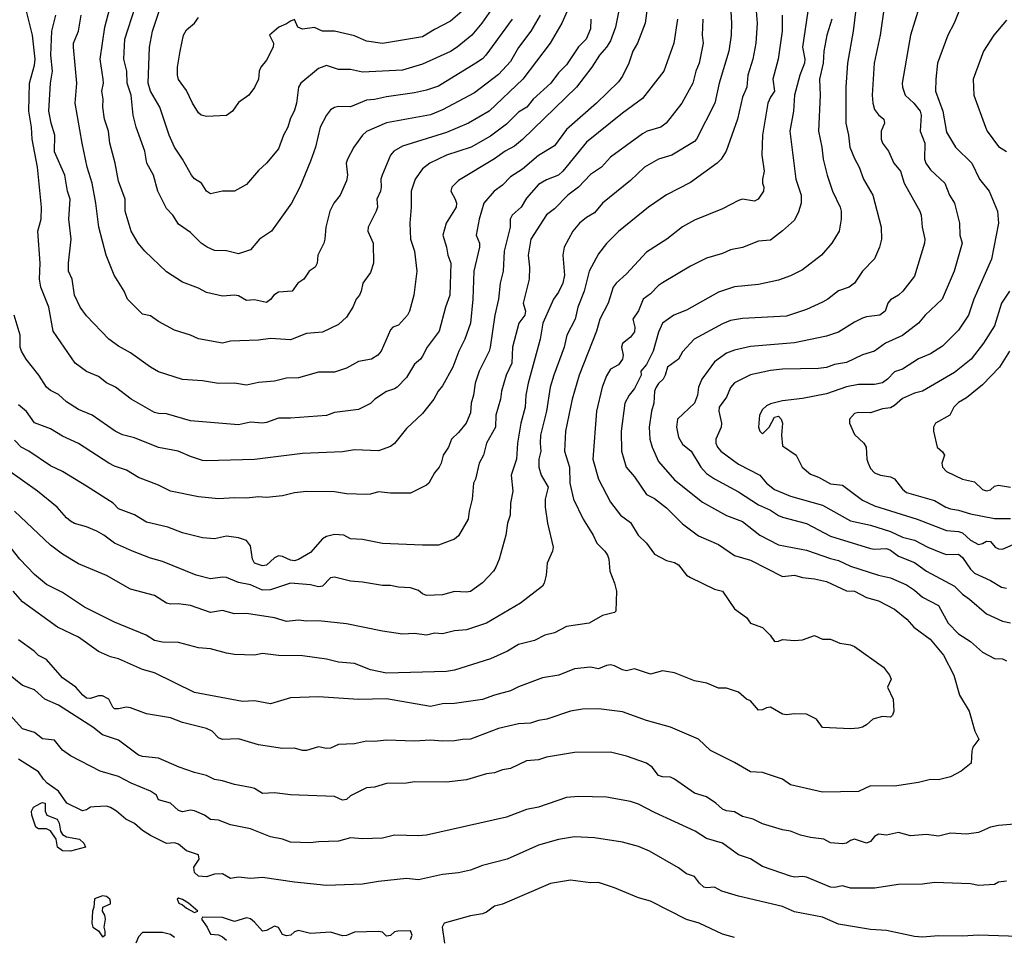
# Model space of a CAD drawing. Header units: metres. Extents: x -46681 to -43747, y -240911 to -237677.
# Tile 199 of 256: x -45530 to -45407, y -239841 to -239727. Entities that reach past the tile are written whole.
import ezdxf

# ---------------------------------------------------------------- set-up
doc = ezdxf.new("R2010")
doc.units = ezdxf.units.M
doc.layers.add('CONTOUR_INDEX', color=1, linetype='Continuous')
doc.layers.add('CONTOUR_INTER', color=3, linetype='Continuous')

msp = doc.modelspace()

# ---------------------------------------------------------------- linework, layer by layer
at = {"layer": 'CONTOUR_INDEX'}
for points, elevation in [([(-45451.32, -239723.52), (-45451.78, -239727.02), (-45452.72, -239729.52), (-45453.31, -239730.52), (-45453.8, -239732.02), (-45454.6, -239733.64), (-45455.1, -239734.33), (-45457.84, -239737.02), (-45461.6, -239740.28), (-45463.1, -239742.33), (-45465.1, -239743.55), (-45467.1, -239745.28), (-45468.6, -239746.2), (-45469.6, -239747.28), (-45470.63, -239748.02), (-45471.93, -239749.52), (-45472.53, -239751.52), (-45472.88, -239753.52), (-45472.48, -239754.52), (-45472.49, -239755.02), (-45473.18, -239758.02), (-45473.3, -239761.52), (-45473.62, -239764.52), (-45474.33, -239766.52), (-45475.08, -239768.02), (-45475.82, -239770.02), (-45477.1, -239772.35), (-45477.64, -239773.02), (-45478.19, -239774.02), (-45479.6, -239775.81), (-45481.6, -239777.7), (-45483.1, -239779.55), (-45483.6, -239779.94), (-45485.1, -239780.46), (-45488.1, -239780.37), (-45489.6, -239780.6), (-45494.6, -239780.82), (-45500.6, -239781.54), (-45506.6, -239781.73), (-45507.1, -239781.68), (-45508.6, -239781.18), (-45510.15, -239780.52), (-45512.6, -239780.07), (-45515.6, -239778.84), (-45517.1, -239778.47), (-45518.01, -239778.02), (-45520.92, -239776.02), (-45522.6, -239775.32), (-45524.1, -239774.33), (-45525.1, -239773.42), (-45526.1, -239772.94), (-45526.6, -239772.5), (-45527.55, -239771.02), (-45529.14, -239769.02), (-45529.75, -239768.02), (-45529.91, -239767.52), (-45529.92, -239766.02), (-45530.64, -239763.52)], 95), ([(-45434.64, -239726.02), (-45434.63, -239728.02), (-45435.13, -239731.52), (-45435.81, -239734.02), (-45435.59, -239735.52), (-45436.1, -239736.26), (-45436.41, -239737.02), (-45437.1, -239741.02), (-45437.2, -239743.52), (-45436.9, -239745.52), (-45437.09, -239746.52), (-45437.1, -239747.02), (-45436.92, -239747.52), (-45436.97, -239748.02), (-45437.63, -239749.02), (-45438.1, -239749.26), (-45439.6, -239749.03), (-45440.1, -239749.18), (-45442.1, -239750.22), (-45445.6, -239751.65), (-45447.1, -239752.49), (-45449.04, -239754.02), (-45451.6, -239755.64), (-45454.1, -239758.35), (-45455.38, -239759.52), (-45455.76, -239760.02), (-45456.4, -239762.02), (-45457.42, -239764.02), (-45457.83, -239765.52), (-45460.01, -239771.02), (-45460.88, -239774.02), (-45461.71, -239778.02), (-45461.86, -239780.52), (-45461.23, -239782.52), (-45461.2, -239784.52), (-45460.73, -239786.52), (-45459.51, -239789.02), (-45458.25, -239791.02), (-45457.81, -239792.02), (-45456.8, -239793.02), (-45456.46, -239793.52), (-45456.3, -239794.02), (-45456.19, -239795.52), (-45455.6, -239797.02), (-45455.36, -239798.02), (-45455.45, -239800.52), (-45455.6, -239800.67), (-45457.1, -239801.07), (-45458.75, -239802.02), (-45461.6, -239802.45), (-45463.1, -239803.22), (-45464.32, -239803.52), (-45465.6, -239804.19), (-45467.6, -239804.7), (-45468.99, -239805.52), (-45471.1, -239806.48), (-45475.6, -239807.89), (-45476.6, -239808.06), (-45484.1, -239808.29), (-45486.1, -239807.84), (-45488.1, -239807.08), (-45490.1, -239806.91), (-45491.6, -239806.54), (-45494.6, -239806.09), (-45497.6, -239806.06), (-45499.6, -239805.83), (-45500.6, -239806.02), (-45503.1, -239805.94), (-45504.1, -239805.79), (-45506.1, -239805.21), (-45507.6, -239805.12), (-45510.1, -239804.42), (-45512.1, -239804.39), (-45513.1, -239804.2), (-45514.15, -239803.52), (-45518.1, -239801.9), (-45521.88, -239800.02), (-45524.6, -239798.19), (-45526.6, -239797.17), (-45528.1, -239795.92), (-45529.93, -239794.02), (-45532.1, -239791.26)], 90), ([(-45468.39, -239726.52), (-45471.68, -239731.02), (-45472.1, -239731.46), (-45472.93, -239732.02), (-45477.6, -239734.89), (-45479.1, -239735.38), (-45480.6, -239735.7), (-45484.1, -239736.2), (-45485.6, -239736.57), (-45486.6, -239736.64), (-45488.6, -239737.47), (-45490.1, -239737.43), (-45490.6, -239737.53), (-45491.1, -239737.85), (-45491.61, -239738.52), (-45492.38, -239740.02), (-45492.98, -239742.52), (-45493.6, -239744.25), (-45494.92, -239747.52), (-45495.98, -239749.52), (-45498.48, -239753.02), (-45499.98, -239754.02), (-45501.1, -239755.33), (-45502.6, -239755.85), (-45504.1, -239755.46), (-45505.6, -239755.42), (-45506.53, -239755.02), (-45507.26, -239754.52), (-45508.6, -239753.18), (-45510.1, -239752.14), (-45510.82, -239751.02), (-45511.6, -239750.17), (-45512.69, -239748.02), (-45513.25, -239746.02), (-45514.07, -239744.52), (-45514.32, -239743.02), (-45515.42, -239740.02), (-45515.79, -239738.52), (-45516.02, -239736.02), (-45516.51, -239734.52), (-45516.57, -239733.02), (-45516.93, -239731.52), (-45516.82, -239729.02), (-45515.52, -239725.02)], 100), ([(-45417.51, -239725.02), (-45418.59, -239728.52), (-45419.62, -239734.52), (-45419.6, -239735.02), (-45419.24, -239736.02), (-45418.17, -239737.02), (-45417.39, -239738.02), (-45417.25, -239738.52), (-45417.4, -239740.52), (-45416.8, -239742.02), (-45416.85, -239744.02), (-45416.68, -239744.52), (-45416.1, -239745.34), (-45414.31, -239747.02), (-45413.71, -239748.52), (-45413.1, -239749.52), (-45412.46, -239752.02), (-45412.43, -239753.52), (-45412.14, -239754.52), (-45413.12, -239758.02), (-45414.63, -239761.52), (-45416.75, -239763.52), (-45417.58, -239764.52), (-45419.6, -239766.06), (-45421.71, -239767.02), (-45423.1, -239768), (-45424.6, -239768.48), (-45426.6, -239769.45), (-45428.1, -239769.67), (-45429.1, -239770.05), (-45430.1, -239770.19), (-45434.6, -239770.28), (-45436.1, -239770.43), (-45438.6, -239770.99), (-45440.6, -239771.97), (-45441.1, -239772.55), (-45441.6, -239773.75), (-45442.52, -239775.02), (-45442.54, -239775.52), (-45442.23, -239777.02), (-45442.26, -239777.52), (-45442.94, -239779.02), (-45442.95, -239779.52), (-45442.73, -239780.02), (-45442.29, -239780.52), (-45440.1, -239782.16), (-45437.45, -239783.52), (-45436.6, -239784.52), (-45435.6, -239785.31), (-45433.6, -239786.14), (-45429.6, -239787.28), (-45426.1, -239789.24), (-45423.6, -239789.75), (-45421.1, -239790.56), (-45419.6, -239791.26), (-45418.1, -239791.65), (-45416.43, -239792.52), (-45414.6, -239793.27), (-45414.1, -239793.43), (-45412.6, -239793.4), (-45412.1, -239793.79), (-45411.1, -239795.26), (-45410.6, -239795.75), (-45408.6, -239796.69), (-45407.22, -239797.52), (-45406.6, -239797.63)], 85), ([(-45405.1, -239841.18), (-45410.1, -239841.03), (-45412.1, -239841.17), (-45415.1, -239841.12), (-45417.1, -239841.27), (-45418.1, -239841.18), (-45421.6, -239840.44), (-45423.6, -239840.3), (-45427.6, -239839.67), (-45429.6, -239838.76), (-45433.1, -239838.09), (-45434.6, -239837.45), (-45440.1, -239836.17), (-45442.18, -239835.52), (-45443.1, -239835.02), (-45444.1, -239835.11), (-45444.43, -239835.02), (-45444.99, -239834.52), (-45445.6, -239833.71), (-45446.6, -239833.34), (-45447.6, -239832.6), (-45451.23, -239830.52), (-45452.6, -239829.94), (-45454.6, -239829.41), (-45458.1, -239828.84), (-45460.6, -239828.74), (-45462.6, -239829.06), (-45465.1, -239829.79), (-45469.02, -239831.52), (-45472.1, -239832.32), (-45473.6, -239832.9), (-45475.1, -239833.25), (-45477.1, -239833.44), (-45480.1, -239834.11), (-45481.6, -239833.94), (-45485.1, -239834.31), (-45487.1, -239834.66), (-45491.6, -239834.81), (-45495.6, -239834.41), (-45499.6, -239833.8), (-45501.1, -239833.94), (-45502.6, -239833.77), (-45503.6, -239833.95), (-45504.6, -239833.37), (-45505.6, -239833.41), (-45506.6, -239833.72), (-45507.6, -239833.66), (-45508.1, -239833.2), (-45508.2, -239832.52), (-45507.54, -239831.52), (-45507.6, -239831), (-45509.1, -239830.49), (-45510.1, -239829.64), (-45510.6, -239829.49), (-45511.6, -239829.58), (-45513.6, -239828.56), (-45514.6, -239827.94), (-45515.6, -239827.07), (-45516.71, -239826.52), (-45517.85, -239825.52), (-45518.6, -239825.06), (-45519.1, -239824.91), (-45520.6, -239824.97), (-45521.1, -239825.04), (-45521.6, -239825.37), (-45522.1, -239825.5), (-45524.05, -239824.52), (-45525.13, -239823.02), (-45526.51, -239822.02), (-45527, -239821.52), (-45527.6, -239820.61), (-45530.1, -239819.04)], 85), ([(-45527.32, -239824.52), (-45527.1, -239824.42), (-45526.76, -239824.52), (-45526.76, -239825.52), (-45526.57, -239826.02), (-45525.28, -239826.52), (-45525.03, -239827.02), (-45524.86, -239828.02), (-45524.6, -239828.45), (-45524.1, -239828.73), (-45522.49, -239829.02), (-45521.94, -239829.52), (-45521.72, -239830.02), (-45523.6, -239830.52), (-45524.6, -239830.48), (-45525.23, -239830.02), (-45525.42, -239829.02), (-45526.1, -239828), (-45526.6, -239827.72), (-45527.6, -239827.72), (-45527.94, -239827.52), (-45528.45, -239826.02), (-45528.49, -239825.52), (-45528.24, -239825.02), (-45527.32, -239824.52)], 85)]:
    msp.add_lwpolyline(points, dxfattribs=dict(at, elevation=elevation))
at = {"layer": 'CONTOUR_INTER'}
for points, elevation in [([(-45464.88, -239726.02), (-45466.04, -239728.02), (-45467.6, -239730.04), (-45468.6, -239731.82), (-45470.1, -239733.41), (-45473.1, -239735.72), (-45477.1, -239737.84), (-45478.6, -239738.48), (-45484.1, -239739.48), (-45486.6, -239740.55), (-45487.09, -239741.02), (-45488.2, -239742.52), (-45488.98, -239744.02), (-45489.13, -239744.52), (-45489, -239746.02), (-45489.1, -239746.7), (-45489.89, -239748.52), (-45490.7, -239749.52), (-45491.18, -239750.52), (-45491.7, -239752.52), (-45491.82, -239754.02), (-45491.95, -239754.52), (-45492.71, -239756.02), (-45492.76, -239757.02), (-45493.01, -239757.52), (-45493.77, -239758.02), (-45494.45, -239759.02), (-45495.2, -239759.52), (-45495.9, -239760.52), (-45497.6, -239760.64), (-45498.2, -239761.02), (-45498.6, -239761.55), (-45499.1, -239761.93), (-45500.6, -239761.59), (-45501.6, -239761.66), (-45502.6, -239761.1), (-45503.1, -239761), (-45504.6, -239761.15), (-45506.6, -239760.7), (-45507.6, -239760.14), (-45509.6, -239759.38), (-45511.6, -239758.11), (-45514.32, -239755.52), (-45515.14, -239754.52), (-45516.02, -239753.02), (-45516.76, -239750.52), (-45516.76, -239749.02), (-45517.6, -239746.77), (-45518.01, -239744.52), (-45518.68, -239742.02), (-45518.85, -239740.52), (-45519.36, -239739.02), (-45519.55, -239737.52), (-45519.52, -239736.52), (-45519.71, -239735.52), (-45519.49, -239734.52), (-45519.51, -239734.02), (-45519.91, -239731.52), (-45519.31, -239727.52), (-45518.27, -239723.52)], 99), ([(-45425.24, -239723.52), (-45425.75, -239728.02), (-45426.46, -239732.02), (-45426.68, -239735.02), (-45426.67, -239739.52), (-45426.33, -239741.02), (-45426.16, -239742.52), (-45425.6, -239743.93), (-45425, -239745.02), (-45424.47, -239746.52), (-45423.3, -239748.52), (-45422.28, -239752.52), (-45422.22, -239754.02), (-45422.45, -239755.02), (-45423.1, -239756.48), (-45424.6, -239758.03), (-45425.58, -239759.52), (-45426.25, -239760.02), (-45427.6, -239760.49), (-45428.92, -239761.52), (-45429.6, -239761.89), (-45431.6, -239762.82), (-45434.1, -239763.62), (-45439.6, -239763.95), (-45441.1, -239764.18), (-45442.1, -239764.58), (-45445.65, -239766.52), (-45447.1, -239768.1), (-45447.61, -239769.02), (-45448.99, -239770.02), (-45449.25, -239771.02), (-45449.5, -239771.52), (-45450.1, -239772.05), (-45450.41, -239772.52), (-45450.59, -239773.02), (-45450.67, -239774.52), (-45450.96, -239775.52), (-45451.27, -239777.52), (-45451.17, -239779.02), (-45450.9, -239780.02), (-45450.1, -239781.82), (-45448.1, -239784.11), (-45444.6, -239786.89), (-45441.6, -239788.56), (-45439.6, -239789.32), (-45437.42, -239791.02), (-45435.1, -239792.24), (-45431.6, -239792.9), (-45428.6, -239793.95), (-45427.6, -239794.18), (-45426.1, -239794.89), (-45422.6, -239796.02), (-45421.1, -239796.34), (-45419.1, -239797.23), (-45418.1, -239797.89), (-45417.1, -239798.78), (-45415.1, -239799.81), (-45413.9, -239802.02), (-45412.6, -239803.34), (-45411.1, -239804.32), (-45409.6, -239805.66), (-45408.1, -239806.43), (-45407.1, -239806.48), (-45406.6, -239806.74)], 87), ([(-45421.67, -239723.52), (-45422.4, -239728.52), (-45423.15, -239732.02), (-45423.4, -239736.02), (-45423.31, -239737.02), (-45423.1, -239737.8), (-45422.6, -239738.46), (-45421.93, -239739.02), (-45421.85, -239739.52), (-45422.28, -239740.52), (-45422.28, -239741.52), (-45422.08, -239742.02), (-45421.34, -239743.02), (-45420.69, -239744.52), (-45419.83, -239745.52), (-45419.38, -239747.02), (-45417.43, -239750.52), (-45417.24, -239751.02), (-45417.13, -239752.52), (-45416.82, -239754.02), (-45416.86, -239754.52), (-45418.1, -239758.63), (-45419.55, -239760.52), (-45420.1, -239761.02), (-45421.1, -239761.6), (-45421.42, -239762.02), (-45421.76, -239763.02), (-45422.42, -239763.52), (-45424.1, -239763.72), (-45424.6, -239763.9), (-45425.6, -239764.37), (-45427.6, -239765.63), (-45429.1, -239766.13), (-45433.1, -239766.97), (-45438.6, -239767.43), (-45440.6, -239767.87), (-45441.6, -239768.27), (-45443.1, -239769.33), (-45444.69, -239771.52), (-45445.08, -239772.52), (-45445.22, -239773.52), (-45445.6, -239774.51), (-45447.71, -239776.52), (-45447.84, -239777.52), (-45447.6, -239778.78), (-45447.1, -239779.64), (-45446, -239780.52), (-45444.79, -239782.52), (-45444.1, -239783.29), (-45443.1, -239783.98), (-45440.1, -239785.6), (-45437.6, -239787.21), (-45436.1, -239787.88), (-45435.1, -239788.58), (-45434.6, -239788.78), (-45431.6, -239789.55), (-45428.6, -239791.14), (-45423.6, -239792.67), (-45423.1, -239792.76), (-45421.6, -239792.69), (-45421.1, -239792.89), (-45420.1, -239793.66), (-45418.1, -239794.42), (-45416.6, -239795.52), (-45413.1, -239797.4), (-45412.1, -239798.41), (-45411.21, -239799.02), (-45409.1, -239800.85), (-45407.1, -239801.77), (-45406.1, -239801.99)], 86), ([(-45441.15, -239724.02), (-45440.96, -239727.02), (-45441.03, -239728.52), (-45441.3, -239730.52), (-45442.53, -239734.52), (-45443.07, -239737.02), (-45445.35, -239741.52), (-45445.6, -239741.8), (-45448.42, -239743.52), (-45450.1, -239744.02), (-45451.83, -239745.02), (-45453.6, -239746.69), (-45457.1, -239749.52), (-45458.1, -239750.74), (-45459.1, -239751.31), (-45459.97, -239752.02), (-45460.82, -239753.02), (-45461.91, -239755.02), (-45462.06, -239756.02), (-45461.87, -239758.52), (-45462.05, -239759.52), (-45462.6, -239760.64), (-45463.24, -239761.52), (-45464.56, -239764.52), (-45464.9, -239766.52), (-45466.41, -239772.02), (-45466.69, -239773.52), (-45466.77, -239775.02), (-45467.32, -239777.02), (-45467.74, -239779.52), (-45467.84, -239781.52), (-45468.5, -239783.52), (-45468.33, -239785.52), (-45468.6, -239787.02), (-45468.65, -239788.52), (-45468.97, -239789.52), (-45469.2, -239791.02), (-45470, -239794.02), (-45470.42, -239795.02), (-45470.74, -239795.52), (-45472.1, -239796.98), (-45473.6, -239798.06), (-45474.1, -239798.15), (-45475.6, -239798.08), (-45477.1, -239798.48), (-45479.1, -239798.57), (-45479.6, -239798.35), (-45480.1, -239797.93), (-45481.1, -239797.6), (-45482.6, -239797.5), (-45483.6, -239797.29), (-45484.6, -239797.31), (-45487.1, -239796.88), (-45488.6, -239796.77), (-45490.6, -239796.25), (-45491.1, -239796.36), (-45492.1, -239797.39), (-45492.6, -239797.48), (-45493.6, -239797.23), (-45496.1, -239797.02), (-45498.6, -239797.84), (-45499.6, -239797.89), (-45501.1, -239797.22), (-45502.6, -239796.92), (-45504.1, -239796.33), (-45504.6, -239796.28), (-45506.1, -239796.48), (-45507.9, -239796.02), (-45512.1, -239794.32), (-45513.6, -239793.91), (-45515.88, -239793.02), (-45518.13, -239792.02), (-45519.46, -239791.02), (-45520.34, -239790.52), (-45521.6, -239789.96), (-45523.1, -239789.57), (-45523.6, -239789.28), (-45524.1, -239788.87), (-45525.27, -239787.52), (-45527.75, -239785.52), (-45533.42, -239781.52)], 92), ([(-45470.42, -239724.52), (-45472.19, -239727.02), (-45473.44, -239728.52), (-45475.28, -239730.02), (-45476.1, -239730.53), (-45479.6, -239732.14), (-45482.1, -239732.88), (-45487.1, -239733.12), (-45488.6, -239732.8), (-45490.1, -239732.82), (-45491.6, -239732.29), (-45492.6, -239732.66), (-45494.8, -239734.52), (-45495.1, -239735.02), (-45495.34, -239737.02), (-45495.6, -239737.88), (-45496.15, -239739.02), (-45496.42, -239740.02), (-45497, -239741.02), (-45497.6, -239742.72), (-45499.1, -239744.53), (-45500.1, -239745.44), (-45501.6, -239747.16), (-45503.1, -239748.02), (-45504.6, -239748.02), (-45506.1, -239748.33), (-45506.6, -239747.99), (-45507.24, -239747.02), (-45508.1, -239746.46), (-45508.49, -239746.02), (-45509.6, -239744.02), (-45510.61, -239742.52), (-45511.27, -239741.02), (-45512.43, -239737.52), (-45513.63, -239735.52), (-45513.92, -239734.52), (-45513.72, -239730.02), (-45513.37, -239728.02), (-45512.53, -239725.52)], 101), ([(-45412.1, -239724.42), (-45413.15, -239727.02), (-45413.92, -239728.52), (-45415.2, -239732.02), (-45415.43, -239734.02), (-45415.45, -239735.52), (-45414.54, -239738.02), (-45414.1, -239740.65), (-45412.96, -239742.52), (-45410.91, -239744.52), (-45409.95, -239746.52), (-45408.74, -239748.02), (-45407.72, -239750.52), (-45407.6, -239752.02), (-45408.45, -239756.52), (-45410.67, -239761.52), (-45411.35, -239763.52), (-45412.6, -239765.38), (-45414.6, -239767.4), (-45416.1, -239768.36), (-45417.6, -239768.98), (-45419.6, -239770.27), (-45420.6, -239770.59), (-45421.45, -239771.52), (-45422.1, -239771.98), (-45423.1, -239772.17), (-45425.1, -239772.2), (-45426.6, -239772.48), (-45429.1, -239773.33), (-45432.1, -239773.92), (-45434.6, -239774.24), (-45436.1, -239774.61), (-45436.6, -239774.86), (-45437.1, -239775.32), (-45437.48, -239776.02), (-45437.59, -239777.52), (-45437.43, -239778.02), (-45437.1, -239778.34), (-45436.26, -239777.52), (-45435.6, -239776.26), (-45435.1, -239776.14), (-45434.75, -239776.52), (-45434.61, -239777.02), (-45434.72, -239778.52), (-45434.6, -239779.87), (-45432.88, -239781.02), (-45432.12, -239782.52), (-45431.1, -239783.4), (-45430.1, -239783.77), (-45428.6, -239784.58), (-45427.1, -239784.75), (-45424.6, -239786.63), (-45423.1, -239787.33), (-45417.77, -239789.02), (-45414.1, -239790.45), (-45412.6, -239790.55), (-45412.1, -239790.73), (-45411.1, -239791.65), (-45410.1, -239792.18), (-45409.6, -239792.06), (-45409.1, -239791.75), (-45408.6, -239791.8), (-45407.99, -239792.52), (-45407.6, -239792.73), (-45407.1, -239792.77), (-45405.1, -239791.89)], 84), ([(-45431.43, -239725.52), (-45432.09, -239730.02), (-45431.8, -239731.52), (-45431.83, -239732.02), (-45432.44, -239733.52), (-45433.1, -239736.02), (-45433.23, -239738.02), (-45433.69, -239740.52), (-45432.92, -239746.52), (-45432.27, -239748.52), (-45432.26, -239749.52), (-45432.6, -239750.61), (-45433.1, -239751.62), (-45434.6, -239752.99), (-45436.1, -239754.12), (-45437.6, -239754.27), (-45439.6, -239755.06), (-45441.1, -239755.36), (-45442.1, -239755.8), (-45444.1, -239756.37), (-45446.1, -239757.4), (-45449.6, -239759.48), (-45450.1, -239759.82), (-45451.1, -239760.86), (-45452.02, -239761.52), (-45452.6, -239762.96), (-45453.31, -239764.02), (-45453.04, -239765.02), (-45453.1, -239765.58), (-45453.6, -239766.27), (-45454.6, -239767.04), (-45454.73, -239767.52), (-45454.53, -239768.52), (-45454.61, -239769.02), (-45455.1, -239769.72), (-45456.1, -239770.26), (-45456.6, -239771.11), (-45457.16, -239772.52), (-45457.86, -239775.52), (-45458.29, -239781.52), (-45457.6, -239784.02), (-45456.1, -239786.9), (-45454.85, -239788.52), (-45453.6, -239789.45), (-45452.66, -239791.02), (-45451.6, -239792.02), (-45450.6, -239793.41), (-45449.1, -239794.2), (-45448.1, -239794.43), (-45447.6, -239794.72), (-45446.61, -239796.02), (-45446.1, -239796.33), (-45443.1, -239797.77), (-45442.08, -239798.02), (-45440.6, -239800.22), (-45439.1, -239801.33), (-45438.6, -239802.03), (-45437.1, -239802.55), (-45436.13, -239803.52), (-45435.6, -239804.3), (-45435.1, -239804.29), (-45434.6, -239804.05), (-45433.1, -239804.2), (-45432.1, -239804.11), (-45430.6, -239803.58), (-45429.6, -239804), (-45428.6, -239804.03), (-45427.43, -239804.52), (-45426.1, -239804.73), (-45425.6, -239804.94), (-45421.98, -239807.52), (-45421.21, -239808.52), (-45421.03, -239809.02), (-45421.45, -239810.02), (-45420.76, -239811.52), (-45420.68, -239813.02), (-45420.84, -239813.52), (-45421.1, -239813.77), (-45422.1, -239813.7), (-45423.29, -239814.02), (-45424.1, -239814.72), (-45424.6, -239815.02), (-45425.1, -239815.13), (-45426.1, -239815.22), (-45429.6, -239815.07), (-45430.33, -239814.02), (-45431.6, -239813.4), (-45433.1, -239813.34), (-45434.1, -239813.49), (-45434.6, -239813.4), (-45436.1, -239812.51), (-45436.6, -239812.59), (-45437.1, -239812.87), (-45437.6, -239812.89), (-45438.6, -239811.72), (-45439.1, -239811.52), (-45440.1, -239810.66), (-45441.6, -239810.15), (-45442.6, -239810.16), (-45444.07, -239809.52), (-45445.6, -239809.21), (-45448.1, -239808.22), (-45449.6, -239807.97), (-45451.1, -239808.41), (-45453.1, -239807.74), (-45454.1, -239807.97), (-45454.6, -239807.85), (-45455.6, -239807.34), (-45456.1, -239807.25), (-45456.6, -239807.3), (-45457.6, -239807.73), (-45458.6, -239807.53), (-45460.6, -239807.75), (-45462.55, -239808.52), (-45464.6, -239808.85), (-45467.6, -239809.96), (-45468.6, -239810.49), (-45470.6, -239811.01), (-45472.1, -239811.56), (-45475.6, -239812.05), (-45477.1, -239812.1), (-45478.6, -239812.42), (-45484.1, -239811.48), (-45487.6, -239811.58), (-45492.6, -239811.22), (-45496.1, -239811.37), (-45498.6, -239812.1), (-45500.6, -239811.75), (-45502.1, -239811.82), (-45508.1, -239810.69), (-45513.1, -239808.21), (-45514.6, -239807.81), (-45517.6, -239806.49), (-45518.6, -239806.21), (-45520.1, -239805.56), (-45522.6, -239803.78), (-45525.22, -239802.52), (-45529.6, -239799.36), (-45530.76, -239798.02)], 89), ([(-45437.92, -239725.02), (-45437.75, -239727.02), (-45437.92, -239729.52), (-45438.31, -239731.52), (-45438.93, -239733.52), (-45439.07, -239735.02), (-45439.6, -239736.24), (-45440.22, -239739.02), (-45441.65, -239743.02), (-45442.28, -239744.02), (-45442.77, -239744.52), (-45446.1, -239746.94), (-45449.1, -239748.45), (-45451.34, -239750.02), (-45455.1, -239753.06), (-45456.6, -239754.56), (-45457.6, -239755.84), (-45458.78, -239758.02), (-45459.38, -239760.52), (-45460.17, -239762.52), (-45460.53, -239764.02), (-45461.56, -239766.02), (-45461.88, -239767.52), (-45463.2, -239771.02), (-45463.64, -239772.52), (-45464.09, -239775.52), (-45464.84, -239778.52), (-45464.91, -239779.52), (-45464.8, -239780.52), (-45465.05, -239781.52), (-45465.06, -239782.52), (-45464.75, -239783.52), (-45463.89, -239785.02), (-45464.27, -239786.52), (-45464.26, -239787.52), (-45463.97, -239789.52), (-45463.26, -239792.52), (-45463.35, -239793.02), (-45464.01, -239794.52), (-45464.14, -239796.02), (-45464.38, -239797.02), (-45464.6, -239797.41), (-45467.35, -239799.52), (-45471.6, -239802.04), (-45474.1, -239802.85), (-45475.6, -239802.99), (-45477.1, -239803.35), (-45478.1, -239803.29), (-45479.1, -239803.5), (-45480.6, -239803.3), (-45482.1, -239803.41), (-45484.6, -239803.02), (-45489.1, -239802.1), (-45492.6, -239801.73), (-45494.1, -239801.77), (-45495.1, -239801.66), (-45496.6, -239801.82), (-45498.1, -239801.36), (-45501.6, -239800.81), (-45503.1, -239800.84), (-45504.6, -239800.42), (-45506.1, -239800.69), (-45508.6, -239799.82), (-45510.1, -239799.59), (-45511.1, -239799.64), (-45511.6, -239799.5), (-45513.1, -239798.56), (-45516.1, -239797.76), (-45519.1, -239796.07), (-45522.6, -239794.61), (-45524.6, -239793.39), (-45526.1, -239792.26), (-45530.6, -239788.01)], 91), ([(-45454.97, -239725.02), (-45455.48, -239727.52), (-45456.1, -239729.22), (-45456.58, -239730.02), (-45457.48, -239731.02), (-45458.42, -239732.52), (-45460.36, -239735.02), (-45467.1, -239741.56), (-45468.1, -239742.4), (-45469.27, -239743.02), (-45470.6, -239743.97), (-45475.1, -239746.69), (-45475.94, -239747.52), (-45476.05, -239748.02), (-45475.53, -239749.02), (-45475.37, -239749.52), (-45475.41, -239750.02), (-45476.65, -239752.02), (-45477.05, -239753.52), (-45476.59, -239755.02), (-45476.45, -239756.02), (-45476.08, -239757.02), (-45476.19, -239761.02), (-45476.73, -239762.52), (-45477.51, -239765.52), (-45479.04, -239767.52), (-45479.6, -239768.64), (-45479.85, -239769.02), (-45480.6, -239769.62), (-45481.6, -239771.29), (-45482.78, -239772.52), (-45483.1, -239772.74), (-45484.1, -239773.04), (-45485.57, -239774.02), (-45486.1, -239774.56), (-45487.6, -239775.31), (-45490.6, -239775.7), (-45491.6, -239776.05), (-45496.1, -239776.4), (-45497.6, -239776.4), (-45499.1, -239776.94), (-45499.6, -239777.02), (-45501.1, -239776.91), (-45502.6, -239777.22), (-45508.6, -239776.73), (-45511.6, -239775.84), (-45512.6, -239775.82), (-45513.1, -239775.67), (-45516.01, -239774.02), (-45517.97, -239772.52), (-45519.1, -239771.96), (-45520.1, -239771.2), (-45521.6, -239770.56), (-45523.03, -239769.52), (-45525.79, -239765.52), (-45526.33, -239762.52), (-45527.33, -239760.02), (-45527.5, -239759.02), (-45527.41, -239757.02), (-45527.7, -239753.02), (-45527.29, -239751.52), (-45527.25, -239750.02), (-45527.72, -239745.02), (-45528.41, -239741.52), (-45528.48, -239740.02), (-45528.84, -239738.02), (-45528.72, -239734.52), (-45528.1, -239732.25), (-45528.04, -239731.52), (-45528.36, -239728.52), (-45529.13, -239725.52)], 96), ([(-45458.54, -239726.52), (-45458.6, -239727.7), (-45459.13, -239729.02), (-45460.1, -239729.97), (-45461.6, -239732.2), (-45462.6, -239733.23), (-45463.55, -239734.52), (-45465.75, -239736.52), (-45466.54, -239737.52), (-45467.6, -239738.13), (-45469.1, -239739.62), (-45471.1, -239741.12), (-45473.5, -239742.52), (-45476.6, -239743.49), (-45478.67, -239744.52), (-45479.6, -239745.2), (-45480.5, -239746.52), (-45481.02, -239748.02), (-45481.02, -239750.02), (-45481.2, -239752.02), (-45481.1, -239754.02), (-45480.59, -239755.52), (-45480.31, -239758.02), (-45480.7, -239761.02), (-45481.22, -239763.02), (-45481.49, -239763.52), (-45482.6, -239764.77), (-45483.3, -239765.02), (-45483.6, -239765.33), (-45484.77, -239768.02), (-45485.19, -239768.52), (-45486, -239769.02), (-45487.6, -239769.31), (-45489.1, -239770.16), (-45490.6, -239770.64), (-45492.6, -239770.63), (-45495.1, -239771.33), (-45496.6, -239771.41), (-45498.1, -239771.77), (-45500.1, -239771.94), (-45501.6, -239772.25), (-45503.1, -239772), (-45505.1, -239772.04), (-45507.1, -239771.73), (-45509.6, -239771.57), (-45512.6, -239770.58), (-45513.6, -239770.02), (-45516.1, -239768.22), (-45517.6, -239767.38), (-45518.81, -239766.52), (-45521.6, -239763.58), (-45522.41, -239762.52), (-45523.1, -239761.02), (-45523.41, -239759.02), (-45523.87, -239758.02), (-45523.88, -239757.02), (-45523.54, -239754.02), (-45523.81, -239751.52), (-45523.65, -239749.02), (-45523.97, -239748.02), (-45524.31, -239746.02), (-45525.6, -239743.1), (-45525.58, -239741.02), (-45526.04, -239739.52), (-45526.33, -239738.02), (-45526.1, -239734.52), (-45525.86, -239733.02), (-45526.08, -239731.02), (-45525.94, -239728.02), (-45525.44, -239726.02)], 97), ([(-45461.53, -239725.52), (-45462.18, -239727.02), (-45463.64, -239729.52), (-45467.08, -239734.02), (-45471.27, -239738.02), (-45473.87, -239739.52), (-45476.6, -239740.68), (-45482.1, -239742.39), (-45483.2, -239743.02), (-45483.62, -239743.52), (-45484.66, -239746.02), (-45484.81, -239746.52), (-45484.76, -239747.52), (-45484.86, -239748.02), (-45485.31, -239749.02), (-45485.24, -239750.02), (-45485.38, -239750.52), (-45486.39, -239752.52), (-45486.43, -239753.02), (-45485.79, -239754.52), (-45485.74, -239757.02), (-45486.1, -239758.19), (-45487.08, -239759.52), (-45487.26, -239760.52), (-45487.49, -239761.02), (-45487.9, -239761.52), (-45488.32, -239762.52), (-45489.1, -239763.78), (-45490.1, -239764.66), (-45492.1, -239765.64), (-45494.1, -239765.81), (-45496.1, -239766.61), (-45498.6, -239766.45), (-45500.1, -239766.62), (-45503.6, -239766.75), (-45504.6, -239767.01), (-45507.6, -239766.49), (-45508.6, -239766.01), (-45510.6, -239765.38), (-45512.6, -239764.3), (-45513.6, -239763.59), (-45514.6, -239763.38), (-45516.48, -239761.52), (-45516.89, -239760.52), (-45518.17, -239758.52), (-45519.17, -239756.02), (-45520.07, -239752.52), (-45520.43, -239749.52), (-45520.91, -239747.02), (-45521.52, -239745.02), (-45522.16, -239742.02), (-45523.03, -239737.02), (-45522.81, -239734.52), (-45523.25, -239730.02), (-45523.22, -239729.52), (-45522.62, -239728.02), (-45522.29, -239726.02)], 98), ([(-45474.63, -239725.52), (-45476.1, -239726.76), (-45478.1, -239727.78), (-45479.6, -239728.72), (-45484.6, -239729.56), (-45486.6, -239729.27), (-45488.1, -239728.61), (-45490.6, -239727.99), (-45492.1, -239728), (-45493.1, -239727.56), (-45494.6, -239727.75), (-45495.17, -239727.52), (-45495.6, -239726.55), (-45496.1, -239726.74), (-45496.6, -239727.11), (-45497.58, -239727.52), (-45498.74, -239728.52), (-45498.22, -239729.52), (-45498.26, -239730.02), (-45499.1, -239731.62), (-45499.8, -239732.52), (-45500.01, -239733.02), (-45500.12, -239734.02), (-45500.6, -239735.07), (-45501.31, -239736.02), (-45502.6, -239736.92), (-45503.37, -239738.02), (-45504.1, -239738.54), (-45506.6, -239738.67), (-45507.26, -239738.52), (-45507.6, -239738.21), (-45508.34, -239737.02), (-45509.1, -239735.41), (-45510.1, -239734.04), (-45510.22, -239733.52), (-45510.22, -239732.52), (-45509.91, -239730.52), (-45509.49, -239728.52), (-45509.1, -239727.83), (-45508.12, -239727.02), (-45507.6, -239726.31)], 102), ([(-45444.57, -239726.52), (-45444.66, -239728.52), (-45444.53, -239729.52), (-45445.01, -239732.02), (-45445.43, -239733.02), (-45445.79, -239734.52), (-45447.18, -239737.02), (-45449.15, -239739.52), (-45449.8, -239740.02), (-45451.51, -239740.52), (-45452.1, -239740.83), (-45456.1, -239743.77), (-45457.21, -239745.02), (-45458.6, -239745.93), (-45460.1, -239747.52), (-45461.43, -239748.52), (-45463.1, -239750.22), (-45464.1, -239750.95), (-45466.08, -239754.02), (-45466.38, -239756.02), (-45466.21, -239757.52), (-45466.26, -239759.02), (-45467, -239762.02), (-45466.74, -239763.02), (-45466.83, -239763.52), (-45467.54, -239764.52), (-45468.37, -239767.52), (-45468.45, -239769.52), (-45469.16, -239771.02), (-45469.72, -239773.02), (-45469.87, -239774.02), (-45470.43, -239776.02), (-45470.47, -239777.52), (-45471.62, -239779.52), (-45471.99, -239781.02), (-45472.53, -239782.02), (-45472.96, -239784.02), (-45473.23, -239784.52), (-45473.39, -239786.52), (-45473.78, -239788.02), (-45473.9, -239789.02), (-45475.1, -239791.1), (-45475.6, -239791.52), (-45477.6, -239792.25), (-45479.6, -239792.26), (-45484.6, -239792.05), (-45487.1, -239791.54), (-45488.6, -239791.46), (-45489.45, -239791.02), (-45490.6, -239790.94), (-45491.6, -239791.17), (-45492.1, -239791.49), (-45493.6, -239793.2), (-45495.1, -239794.08), (-45495.6, -239794.24), (-45496.1, -239794.15), (-45497.1, -239793.69), (-45497.6, -239793.62), (-45498.1, -239793.84), (-45499.1, -239794.78), (-45499.6, -239794.86), (-45500.6, -239794.52), (-45500.84, -239794.02), (-45501.1, -239792.35), (-45501.6, -239791.69), (-45502.6, -239791.37), (-45504.1, -239791.14), (-45505.6, -239791.46), (-45507.1, -239791.37), (-45509.6, -239790.73), (-45511.45, -239790.02), (-45514.1, -239789.4), (-45515.6, -239788.49), (-45517.6, -239787.73), (-45518.27, -239787.02), (-45521.6, -239784.89), (-45524.6, -239783.05), (-45526.1, -239782.34), (-45528.84, -239780.52), (-45529.79, -239780.02), (-45530.6, -239779.13)], 93), ([(-45428.44, -239726.52), (-45429.04, -239728.52), (-45429.41, -239730.52), (-45429.53, -239732.02), (-45429.96, -239734.02), (-45429.9, -239736.02), (-45430.1, -239740.52), (-45429.68, -239742.52), (-45429.53, -239744.02), (-45429.03, -239746.02), (-45428.34, -239748.02), (-45427.4, -239750.02), (-45427.27, -239750.52), (-45427.25, -239751.52), (-45427.51, -239753.02), (-45428.42, -239754.52), (-45429.72, -239756.02), (-45432.1, -239757.84), (-45433.6, -239758.59), (-45435.1, -239759.13), (-45437.6, -239759.69), (-45440.6, -239759.98), (-45442.6, -239760.64), (-45446.6, -239762.87), (-45448.18, -239763.52), (-45449.6, -239764.51), (-45450.1, -239765.65), (-45450.77, -239768.02), (-45451.6, -239769.69), (-45452.29, -239770.52), (-45452.28, -239771.02), (-45453.1, -239772.67), (-45453.76, -239773.52), (-45454.32, -239774.52), (-45454.78, -239778.02), (-45454.72, -239780.52), (-45454.13, -239782.52), (-45453.1, -239783.73), (-45451.6, -239785.93), (-45450.6, -239786.45), (-45449.1, -239787.62), (-45447.1, -239789.61), (-45445.1, -239791.09), (-45442.6, -239792.18), (-45440.6, -239793.58), (-45438.6, -239794.13), (-45434.6, -239796.18), (-45433.1, -239796.02), (-45432.1, -239796.32), (-45430.6, -239796.47), (-45429.1, -239796.79), (-45426.6, -239797.98), (-45425.6, -239798), (-45424.1, -239798.8), (-45422.6, -239799.21), (-45420.6, -239800.28), (-45419.05, -239801.52), (-45418.19, -239802.52), (-45416.14, -239804.02), (-45414.48, -239806.02), (-45413.19, -239808.52), (-45412.47, -239811.02), (-45411.27, -239813.02), (-45410.54, -239815.52), (-45410.06, -239816.52), (-45410.78, -239817.52), (-45410.93, -239818.02), (-45411.01, -239819.52), (-45412.26, -239820.52), (-45413.6, -239821.25), (-45415.1, -239821.59), (-45416.1, -239821.57), (-45417.6, -239821.93), (-45420.6, -239822.38), (-45423.6, -239822.34), (-45425.1, -239823.06), (-45429.6, -239823.13), (-45433.6, -239822.22), (-45434.6, -239821.52), (-45437.1, -239820.69), (-45438.6, -239820.61), (-45440.6, -239819.42), (-45443.6, -239817.92), (-45445.1, -239816.51), (-45448.6, -239815.03), (-45451.6, -239814.19), (-45454.6, -239813.12), (-45457.6, -239812.75), (-45459.6, -239812.76), (-45461.1, -239813.03), (-45464.04, -239814.02), (-45465.1, -239814.17), (-45466.1, -239814.52), (-45467.6, -239814.59), (-45470.1, -239815.17), (-45473.6, -239816.51), (-45474.6, -239816.55), (-45475.6, -239816.75), (-45477.1, -239816.78), (-45478.6, -239816.64), (-45480.6, -239816.78), (-45484.1, -239816.64), (-45485.6, -239816.8), (-45486.6, -239816.76), (-45488.1, -239817.09), (-45490.1, -239817.2), (-45491.1, -239817.63), (-45491.6, -239817.71), (-45492.6, -239817.49), (-45494.1, -239817.92), (-45494.6, -239817.95), (-45495.6, -239817.64), (-45497.1, -239817.69), (-45500.1, -239817.25), (-45502.6, -239816.5), (-45504.6, -239816.57), (-45505.1, -239816.35), (-45505.9, -239815.52), (-45506.6, -239815.18), (-45509.6, -239814.44), (-45511.1, -239813.84), (-45514.1, -239813.36), (-45516.1, -239812.59), (-45516.6, -239812.53), (-45517.6, -239812.74), (-45518.1, -239812.71), (-45518.31, -239812.52), (-45518.8, -239811.52), (-45519.6, -239811.09), (-45520.1, -239811.1), (-45521.1, -239811.45), (-45521.6, -239811.4), (-45522.09, -239811.02), (-45522.93, -239810.02), (-45524.6, -239808.87), (-45526.6, -239806.56), (-45527.6, -239806.05), (-45528.14, -239805.52), (-45530.1, -239804.11)], 88), ([(-45447.73, -239726.52), (-45448.18, -239729.52), (-45449.43, -239733.02), (-45452.1, -239736.43), (-45454.6, -239738.26), (-45459.1, -239741.89), (-45462.06, -239745.52), (-45462.59, -239746.02), (-45464.1, -239746.58), (-45465.1, -239747.19), (-45466.6, -239748.89), (-45467.28, -239750.02), (-45468.4, -239751.02), (-45468.65, -239751.52), (-45468.63, -239752.52), (-45469.38, -239755.52), (-45469.53, -239758.02), (-45469.88, -239759.52), (-45470.09, -239761.52), (-45470.54, -239763.52), (-45471.15, -239767.52), (-45471.27, -239768.02), (-45472.51, -239770.52), (-45473.03, -239772.02), (-45473.24, -239773.52), (-45473.52, -239774.52), (-45473.6, -239775.72), (-45474.16, -239777.02), (-45475.1, -239778.17), (-45475.98, -239779.02), (-45476.36, -239780.02), (-45477.03, -239781.02), (-45477.25, -239782.02), (-45477.5, -239782.52), (-45478.1, -239783.21), (-45478.82, -239784.52), (-45479.1, -239784.77), (-45481.1, -239785.75), (-45483.6, -239785.77), (-45485.1, -239785.62), (-45486.1, -239785.91), (-45486.6, -239785.93), (-45489.1, -239785.84), (-45490.6, -239785.62), (-45494.1, -239785.54), (-45495.6, -239785.71), (-45497.1, -239786.11), (-45499.1, -239786.29), (-45500.1, -239786.23), (-45501.6, -239786.39), (-45503.1, -239786.33), (-45505.1, -239786.46), (-45507.6, -239786.24), (-45511.1, -239785.52), (-45512.6, -239784.76), (-45515.1, -239783.82), (-45516.6, -239782.91), (-45518.1, -239782.41), (-45518.81, -239782.02), (-45522.6, -239779.57), (-45524.6, -239778.65), (-45526.1, -239777.74), (-45528.1, -239776.99), (-45529.1, -239775.57), (-45530.1, -239774.71)], 94), ([(-45406.6, -239726.64), (-45408.17, -239728.52), (-45409.45, -239730.52), (-45410.77, -239734.02), (-45410.66, -239736.02), (-45409.21, -239740.02), (-45408.99, -239740.52), (-45407.6, -239742.44), (-45406.6, -239743.04)], 83), ([(-45406.23, -239760.52), (-45407.21, -239762.02), (-45408.1, -239764.86), (-45409.48, -239767.02), (-45411, -239769.02), (-45413.1, -239770.67), (-45417.1, -239773.02), (-45418.1, -239773.26), (-45419.6, -239773.95), (-45420.6, -239774.82), (-45421.1, -239775.09), (-45422.1, -239775.21), (-45423.6, -239775.71), (-45425.1, -239775.67), (-45425.6, -239775.82), (-45426.2, -239776.52), (-45426.22, -239777.02), (-45425.6, -239778.43), (-45424.43, -239779.52), (-45424.15, -239780.02), (-45424.05, -239781.52), (-45423.9, -239782.02), (-45423.6, -239782.69), (-45423.1, -239783.21), (-45422.34, -239783.52), (-45421.1, -239783.72), (-45420.6, -239783.99), (-45419.6, -239785.26), (-45419.1, -239785.67), (-45415.6, -239786.7), (-45414.19, -239787.52), (-45413.6, -239787.73), (-45412.6, -239787.9), (-45411.1, -239788.36), (-45408.1, -239788.93), (-45406.1, -239788.94)], 83), ([(-45406.22, -239768.02), (-45407.47, -239770.02), (-45409.6, -239772.23), (-45411.6, -239773.83), (-45412.6, -239774.42), (-45413.16, -239775.02), (-45413.67, -239776.02), (-45415.46, -239777.02), (-45415.7, -239777.52), (-45415.73, -239778.02), (-45415.27, -239780.02), (-45414.6, -239780.58), (-45414.33, -239781.02), (-45414.69, -239782.02), (-45414.61, -239782.52), (-45414.1, -239783.04), (-45412.1, -239784.02), (-45410.6, -239784.33), (-45409.6, -239785.32), (-45409.1, -239785.46), (-45408.6, -239785.36), (-45408.1, -239784.91), (-45407.6, -239784.76), (-45406.1, -239785.03)], 82), ([(-45405.6, -239827.14), (-45407.6, -239827.31), (-45408.6, -239827.52), (-45410.1, -239828.21), (-45411.6, -239828.39), (-45413.6, -239828.29), (-45415.1, -239828.66), (-45416.6, -239828.45), (-45418.6, -239828.62), (-45420.1, -239828.21), (-45421.6, -239828.53), (-45422.6, -239828.4), (-45423.1, -239828.7), (-45423.6, -239829.33), (-45424.1, -239829.52), (-45425.6, -239829.02), (-45426.1, -239829.18), (-45426.6, -239829.54), (-45427.1, -239829.59), (-45428.6, -239829.49), (-45429.42, -239829.02), (-45431.1, -239828.83), (-45432.35, -239828.52), (-45433.6, -239828.03), (-45434.6, -239827.87), (-45437.1, -239827.09), (-45438.27, -239826.52), (-45439.6, -239826.21), (-45440.6, -239825.59), (-45441.6, -239825.47), (-45442.1, -239825.27), (-45442.93, -239824.52), (-45444.1, -239823.75), (-45445.6, -239823.29), (-45448.11, -239821.52), (-45448.6, -239821.28), (-45449.6, -239821.23), (-45450.1, -239821.05), (-45450.87, -239820.02), (-45451.6, -239819.52), (-45454.1, -239818.65), (-45456.1, -239818.16), (-45460.6, -239818.21), (-45464.1, -239818.76), (-45465.1, -239819.1), (-45466.6, -239819.22), (-45468.6, -239820.2), (-45469.6, -239820.35), (-45470.6, -239820.73), (-45471.6, -239820.85), (-45474.1, -239821.59), (-45476.6, -239821.88), (-45480.6, -239821.87), (-45481.6, -239822.03), (-45484.1, -239822.07), (-45485.6, -239822.51), (-45486.6, -239822.61), (-45488.6, -239823.62), (-45489.1, -239824.06), (-45489.6, -239824.15), (-45490.6, -239823.69), (-45496.1, -239823.49), (-45498.1, -239823.23), (-45499.6, -239823.33), (-45500.6, -239822.71), (-45501.1, -239822.56), (-45503.1, -239822.2), (-45504.6, -239821.72), (-45505.6, -239821.58), (-45506.6, -239821.07), (-45508.1, -239820.7), (-45510.03, -239820.02), (-45512.6, -239818.9), (-45514.6, -239818.69), (-45515.1, -239818.52), (-45517.6, -239816.63), (-45519.6, -239815.99), (-45520.8, -239815.02), (-45525.1, -239812.28), (-45526.82, -239811.52), (-45528.1, -239810.34), (-45529.6, -239809.82), (-45533.6, -239806.62)], 87), ([(-45406.6, -239834.27), (-45407.6, -239834.41), (-45408.1, -239834.7), (-45410.1, -239834.8), (-45411.1, -239834.61), (-45415.6, -239834.45), (-45417.1, -239834.65), (-45420.1, -239834.7), (-45423.1, -239835.13), (-45426.1, -239835.13), (-45427.1, -239834.84), (-45428.1, -239835.07), (-45428.6, -239835.01), (-45431.6, -239833.78), (-45432.1, -239833.68), (-45433.1, -239833.79), (-45433.6, -239833.67), (-45437.1, -239832.46), (-45438.6, -239831.49), (-45440.1, -239830.97), (-45442.1, -239829.53), (-45444.1, -239828.95), (-45445.51, -239828.02), (-45450.6, -239825.71), (-45452.6, -239824.66), (-45453.6, -239824.31), (-45456.6, -239823.79), (-45460.1, -239823.71), (-45461.6, -239823.83), (-45465.1, -239825.01), (-45466.6, -239825.31), (-45469.1, -239826.26), (-45479.1, -239828.52), (-45480.1, -239828.61), (-45483.1, -239828.53), (-45484.6, -239828.9), (-45487.1, -239828.98), (-45488.6, -239828.85), (-45490.1, -239829.26), (-45492.6, -239829.34), (-45493.6, -239829.5), (-45496.1, -239829.38), (-45497.12, -239829.02), (-45498.6, -239828.72), (-45501.1, -239827.74), (-45503.6, -239827.25), (-45505.1, -239826.64), (-45506.1, -239826.55), (-45506.85, -239826.02), (-45508.1, -239825.48), (-45508.6, -239825.41), (-45509.6, -239825.6), (-45510.1, -239825.46), (-45511.1, -239824.54), (-45512.6, -239824.09), (-45512.86, -239823.52), (-45513.59, -239823.02), (-45516.03, -239822.02), (-45517.6, -239821.19), (-45519.91, -239820.52), (-45523.6, -239818.62), (-45524.6, -239817.9), (-45525.6, -239816.66), (-45527.1, -239816.47), (-45528.1, -239815.67), (-45529.6, -239815.21), (-45531.15, -239813.52)], 86), ([(-45440.6, -239841.33), (-45442.1, -239840.91), (-45445, -239839.52), (-45446.6, -239839.06), (-45451.1, -239836.78), (-45452.6, -239836.35), (-45455.6, -239835.09), (-45457.6, -239834.45), (-45458.6, -239834.47), (-45461.1, -239834.17), (-45463.6, -239834.57), (-45469.6, -239837.17), (-45470.6, -239837.41), (-45471.6, -239838.16), (-45472.1, -239838.35), (-45473.6, -239838.6), (-45476.9, -239839.52), (-45477.13, -239840.02), (-45476.84, -239842.02)], 84), ([(-45520.6, -239836.47), (-45520.69, -239837.52), (-45520.87, -239838.02), (-45520.96, -239839.52), (-45520.82, -239840.02), (-45520.1, -239840.5), (-45519.6, -239841.22), (-45519.27, -239841.02), (-45519.26, -239840.52), (-45519.42, -239840.02), (-45519.22, -239839.02), (-45519.3, -239838.52), (-45519.61, -239838.02), (-45519.57, -239837.52), (-45518.6, -239837.1), (-45518.6, -239836.82), (-45518.69, -239836.52), (-45519.1, -239836.21), (-45519.6, -239836.13), (-45520.6, -239836.47)], 84), ([(-45510.1, -239836.42), (-45510.26, -239836.52), (-45510.08, -239837.02), (-45509.6, -239837.23), (-45509.1, -239837.67), (-45508.1, -239838.2), (-45507.68, -239838.02), (-45508.87, -239837.02), (-45509.6, -239836.57), (-45510.1, -239836.42)], 84), ([(-45481.1, -239841.58), (-45480.88, -239841.02), (-45481.1, -239840.48), (-45482.7, -239840.52), (-45483.1, -239840.62), (-45483.6, -239841.08), (-45484.1, -239841.14), (-45484.6, -239840.66), (-45485.1, -239840.56), (-45488.1, -239840.65), (-45489.1, -239841.05), (-45489.6, -239841.09), (-45491.1, -239840.64), (-45493.6, -239840.8), (-45495.1, -239840.46), (-45495.6, -239840.61), (-45496.07, -239841.02), (-45496.6, -239841.11), (-45497.1, -239840.96), (-45497.6, -239840.06), (-45498.1, -239839.89), (-45499.1, -239840.43), (-45499.61, -239840.52), (-45500.6, -239839.4), (-45501.1, -239839), (-45501.6, -239838.86), (-45503.1, -239839.3), (-45504.6, -239838.83), (-45507.1, -239838.77), (-45507.23, -239839.02), (-45506.51, -239840.02), (-45506.1, -239840.89), (-45505.1, -239840.99), (-45504.6, -239841.22), (-45504.1, -239841.67)], 84), ([(-45510.6, -239841.32), (-45511.1, -239840.93), (-45512.1, -239840.68), (-45514.6, -239840.71), (-45515.1, -239841.23), (-45515.43, -239842.02)], 84)]:
    msp.add_lwpolyline(points, dxfattribs=dict(at, elevation=elevation))

doc.saveas('drawing.dxf')
